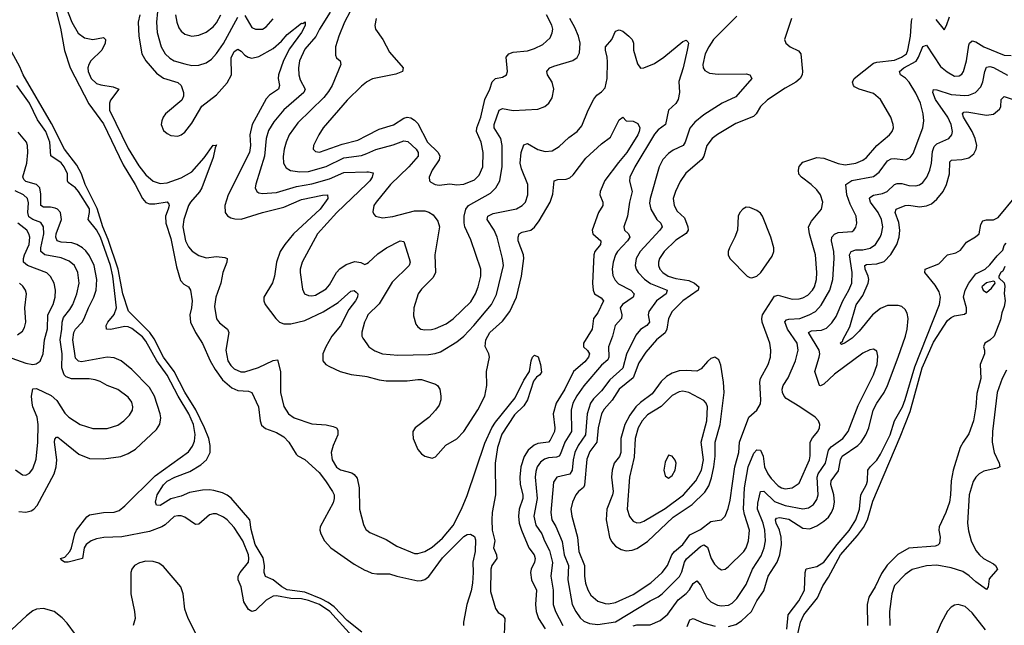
# Model space of a CAD drawing. Header units: inches. Extents: x 1550315 to 1685896, y 510706 to 640504.
# Tile 250 of 256: x 1598035 to 1603611, y 581711 to 585143. Entities that reach past the tile are written whole.
import ezdxf

# ---------------------------------------------------------------- set-up
doc = ezdxf.new("R2010")
doc.units = ezdxf.units.IN
doc.header["$MEASUREMENT"] = 0
doc.layers.add('B5598', color=7, linetype='Continuous')
doc.layers.add('B6508', color=7, linetype='Continuous')

msp = doc.modelspace()

# ---------------------------------------------------------------- linework, layer by layer
at = {"layer": 'B5598', "color": 5}
for points, elevation in [([(1598165.9, 585490), (1598265.2, 585094.8), (1598288.7, 584968.7), (1598320.1, 584870), (1598425.9, 584665.9), (1598510, 584553), (1598621.4, 584321.4), (1598688.3, 584210), (1598730.1, 584130.1), (1598750, 584108), (1598770, 584099.2), (1598801.1, 584098.9), (1598870, 584110.2), (1598878.7, 584098.7), (1598881.1, 584090), (1598876.1, 584070), (1598861.3, 584030), (1598862.3, 583990), (1598890, 583903), (1598922.5, 583742.5), (1598946.1, 583666.1), (1598964.7, 583644.7), (1598990.4, 583630), (1599001.3, 583610), (1599011.3, 583550), (1599008.1, 583510), (1598998, 583470), (1599001.9, 583430), (1599030.1, 583370), (1599070, 583307.7), (1599114.1, 583210), (1599141.1, 583161.1), (1599183.2, 583103.2), (1599237.1, 583057.1), (1599270, 583041.4), (1599330, 583038.8), (1599350.2, 583030.2), (1599386.8, 582950), (1599396.3, 582870), (1599404.7, 582844.7), (1599427, 582827), (1599490, 582804.8), (1599530, 582779.7), (1599559, 582750), (1599601.1, 582681.1), (1599610, 582671.8), (1599650, 582650.3), (1599730, 582576.8), (1599767.3, 582530), (1599806.2, 582470), (1599815, 582450), (1599816.8, 582430), (1599810, 582405.1), (1599736.5, 582270), (1599734.6, 582250), (1599740.9, 582230), (1599762, 582190), (1599796.9, 582150), (1599930, 582057.5), (1599990, 582023), (1600000, 582019.2)], 460), ([(1598270, 585285), (1598330, 585128.2), (1598366.9, 585066.9), (1598401.1, 585041.1), (1598450, 585030.1), (1598510, 585041.3), (1598520.7, 585030), (1598519.2, 585010), (1598499.8, 584970), (1598438.6, 584910), (1598426.6, 584890), (1598421.5, 584870), (1598422.8, 584850), (1598440.1, 584810), (1598470, 584782.2), (1598493.5, 584773.5), (1598563.5, 584763.5), (1598596.5, 584750), (1598550, 584687.1), (1598542.7, 584670), (1598544.2, 584630), (1598650, 584413.5), (1598710, 584314.8), (1598750, 584263.5), (1598790, 584227.2), (1598830, 584214.4), (1598870, 584219.4), (1598950, 584246.6), (1599010, 584281), (1599080.4, 584359.6), (1599130, 584432.3), (1599148.4, 584430.6)], 480), ([(1599938.4, 585250), (1599873.6, 585130), (1599841.4, 585050), (1599823.2, 584990), (1599823, 584943), (1599830, 584927.7), (1599850.5, 584910), (1599853.7, 584890), (1599804.8, 584770), (1599784.5, 584735.5), (1599757.2, 584702.8), (1599610, 584559.4), (1599560.5, 584490), (1599543.2, 584450), (1599533.5, 584410), (1599527.5, 584367.5), (1599529.4, 584330), (1599543.9, 584303.9), (1599568.5, 584288.5), (1599621.6, 584281.6), (1599670, 584282.5), (1599770, 584310.9), (1599870, 584359.9), (1599970, 584373), (1600000, 584385.6)], 560), ([(1598815.1, 585190), (1598810.1, 585130), (1598814.2, 585070), (1598836.8, 584990), (1598858.9, 584950), (1598884.5, 584924.5), (1598910.1, 584910.1), (1598970, 584892.4), (1599010, 584883.8), (1599050, 584885.2), (1599090, 584899.2), (1599120.4, 584919.6), (1599150, 584951.1), (1599190, 585008.7), (1599270, 585158.2)], 540), ([(1599793.7, 585186.3), (1599732.1, 585090), (1599712.9, 585047.1), (1599650, 584976.2), (1599619.8, 584910), (1599613.6, 584870), (1599615.8, 584830), (1599623, 584803), (1599651, 584750), (1599644, 584730), (1599530, 584633.2), (1599474.8, 584565.2), (1599444, 584516), (1599430.6, 584470), (1599422.2, 584370), (1599371.5, 584211.5), (1599369.3, 584190), (1599377, 584170), (1599390, 584162.2), (1599410, 584158.6), (1599490, 584164.8), (1599603, 584197), (1599690, 584213.2), (1599790, 584241.7), (1599870, 584277.5), (1600000, 584281.3)], 540), ([(1598715.9, 585170), (1598706.4, 585130), (1598709.6, 585049.6), (1598726.5, 584950), (1598749.5, 584910), (1598810, 584839.8), (1598850, 584812.7), (1598930, 584786.3), (1598949.6, 584769.6), (1598963, 584730), (1598962.5, 584710), (1598952.8, 584687.2), (1598861.3, 584610), (1598846.7, 584590), (1598839, 584570), (1598836.9, 584550), (1598850, 584515.5), (1598870, 584497.4), (1598890, 584486.9), (1598930, 584483.9), (1598950, 584491.4), (1598970, 584506), (1599010, 584556.9), (1599067.1, 584652.9), (1599150, 584718), (1599210, 584784.5), (1599234.5, 584830), (1599232.9, 584927.1), (1599250, 584963.5), (1599270, 584976.5), (1599290, 584964.9), (1599310, 584943), (1599329.1, 584930), (1599350, 584924.8), (1599390, 584934.4), (1599470, 584980.1), (1599518.1, 585021.9), (1599550, 585060.1), (1599630, 585122.8), (1599637.6, 585122.4), (1599651, 585131), (1599651.3, 585110), (1599631, 585070), (1599562.2, 584977.8), (1599528.8, 584911.2), (1599501, 584830), (1599499.3, 584810), (1599505.9, 584770), (1599499.7, 584750), (1599450, 584715), (1599430, 584694.4), (1599350.6, 584550), (1599338.2, 584490), (1599341.6, 584430), (1599335.7, 584390), (1599216.4, 584150), (1599197, 584090), (1599198.2, 584050), (1599210.9, 584030.9), (1599230, 584020.6), (1599254.2, 584014.2), (1599290, 584013.6), (1599410, 584051.1), (1599530, 584081.1), (1599630, 584123.4), (1599750, 584149.1), (1599777.3, 584150), (1599780.2, 584130), (1599736.4, 584070), (1599586.1, 583930), (1599536.8, 583870), (1599510.9, 583830), (1599488.7, 583770), (1599477.2, 583690), (1599467.1, 583652.9), (1599418.2, 583570), (1599417.8, 583550), (1599425.4, 583530), (1599485, 583450), (1599506.9, 583430), (1599530, 583420.4), (1599570, 583418.9), (1599650, 583439.1), (1599752.9, 583487.1), (1599839, 583541), (1599910, 583604.5), (1599930, 583608), (1599939.8, 583599.8), (1599949.1, 583589.1), (1599947.7, 583570), (1599937.2, 583550), (1599899.5, 583500.5), (1599851.7, 583408.3), (1599803.2, 583350), (1599768.1, 583290), (1599752.5, 583250), (1599752.2, 583210), (1599769, 583190), (1599790, 583177.7), (1599850, 583150.2), (1599913, 583133), (1599990, 583123.7), (1600000, 583121)], 520), ([(1598917.9, 585170), (1598923.9, 585130), (1598936.9, 585096.9), (1598950, 585078), (1598970, 585060.7), (1599009.4, 585049.4), (1599050, 585055.8), (1599090, 585072.7), (1599130, 585102.9), (1599150, 585126.2), (1599173.4, 585170)], 560), ([(1599310, 585166.7), (1599350, 585099), (1599370, 585089.1), (1599410, 585090.3), (1599430, 585101.7), (1599471.2, 585148.8)], 540), ([(1599972.4, 581672.4), (1599890, 581739.5), (1599815.2, 581815.2), (1599781.3, 581841.3), (1599742.4, 581862.4), (1599650, 581899.1), (1599550, 581912.3), (1599519.2, 581930), (1599470, 581968.8), (1599427.5, 581987.5), (1599419.5, 582010), (1599421.2, 582050), (1599413, 582093), (1599368.7, 582170), (1599345.7, 582254.3), (1599337.5, 582310), (1599231.8, 582431.8), (1599210, 582449.2), (1599182.5, 582462.5), (1599135.2, 582475.2), (1599110, 582479), (1599070, 582477.1), (1598996.9, 582463.1), (1598950, 582444), (1598890, 582428.3), (1598830, 582389.8), (1598810, 582392.3), (1598804.1, 582410), (1598813.7, 582450), (1598850, 582507), (1598870, 582527.8), (1598913.1, 582550), (1598997.6, 582582.4), (1599059.9, 582620.1), (1599092.7, 582650), (1599114, 582690), (1599114.2, 582730), (1599105.1, 582770), (1599082.3, 582830), (1599032.5, 582932.5), (1598970, 583032.8), (1598909.5, 583149.5), (1598849.7, 583230), (1598795.5, 583335.5), (1598771, 583371), (1598651.8, 583491.8), (1598618.1, 583590), (1598591.8, 583730), (1598536.8, 583896.8), (1598505.8, 583970), (1598474, 584074), (1598405.5, 584210), (1598385.5, 584270), (1598358.2, 584318.2), (1598289.5, 584410), (1598215.7, 584555.7), (1598054.4, 584830), (1598036.2, 584876.2), (1597990, 584959.8)], 460), ([(1599917.1, 581650), (1599790.7, 581790), (1599732.2, 581830), (1599670, 581852.7), (1599630, 581861.6), (1599570, 581863.9), (1599490, 581878.1), (1599470, 581876), (1599430, 581853.9), (1599370, 581794.8), (1599350, 581789.8), (1599330, 581801.2), (1599305, 581845), (1599289.3, 581929.3), (1599272.3, 581970), (1599273, 581990), (1599282.9, 582010), (1599330.5, 582070), (1599333.4, 582090), (1599330, 582111), (1599298.1, 582190), (1599250, 582266.2), (1599210, 582309), (1599190, 582324), (1599150, 582342.2), (1599130, 582343.5), (1599110, 582336.8), (1599050, 582285.3), (1599030, 582282.4), (1598970, 582324.8), (1598950, 582331.9), (1598930, 582332.2), (1598910, 582327.5), (1598858.6, 582281.4), (1598839.9, 582270), (1598770, 582242.9), (1598612.6, 582212.6), (1598511.3, 582208.7), (1598470, 582200.7), (1598440.2, 582190), (1598411.6, 582170), (1598400.8, 582150), (1598390, 582089.8), (1598310, 582068.3), (1598288, 582070), (1598270, 582082), (1598265.2, 582090), (1598290, 582097.1), (1598319.1, 582130), (1598328.8, 582151.2), (1598347.3, 582230), (1598357.5, 582250), (1598414.3, 582325.7), (1598430, 582336.8), (1598510, 582350.6), (1598570, 582352.1), (1598597.3, 582362.7), (1598630, 582388.4), (1598802, 582558), (1598990, 582693.7), (1599014.3, 582725.7), (1599024.3, 582755.7), (1599027.9, 582792.1), (1599019.6, 582850), (1598993.6, 582910), (1598933, 583010), (1598870, 583129.5), (1598811, 583210), (1598750, 583322.1), (1598730, 583345.9), (1598670, 583393.6), (1598650, 583403.3), (1598630, 583403.9), (1598550, 583387.7), (1598526, 583390), (1598524, 583410), (1598534.5, 583430), (1598570, 583472.1), (1598583.3, 583510), (1598562.6, 583690), (1598549.8, 583750), (1598492.5, 583910), (1598470, 583952), (1598423, 584010), (1598430.7, 584050), (1598430, 584071.6), (1598367.2, 584170), (1598350, 584191), (1598310, 584220.9), (1598305.9, 584230), (1598305, 584270), (1598286.7, 584310), (1598270, 584331.8), (1598212, 584372), (1598205.7, 584450), (1598183.3, 584510), (1598134.9, 584574.9), (1598090.2, 584670.2), (1598019.1, 584770)], 480), ([(1600000, 584790.3), (1599999.5, 584790), (1599970, 584767.1), (1599890, 584687.9), (1599753.7, 584530), (1599728.4, 584490), (1599699, 584430), (1599696.5, 584410), (1599710, 584395.3), (1599732.6, 584392.6), (1599862, 584438), (1599950, 584460.1), (1600000, 584486.4)], 580), ([(1598030, 582356.8), (1598070, 582353), (1598099.9, 582360.1), (1598115.6, 582370), (1598133.6, 582390), (1598230.3, 582569.7), (1598241.4, 582610), (1598245, 582650), (1598231.6, 582750), (1598233.2, 582766.8), (1598243.3, 582776.7), (1598250, 582777.6), (1598270, 582763), (1598370, 582681), (1598430, 582656.9), (1598510, 582655), (1598608.2, 582668.2), (1598650, 582684.6), (1598689.8, 582710), (1598810, 582821.5), (1598829.1, 582850.9), (1598833.6, 582886.4), (1598830.7, 582909.3), (1598798.1, 583010), (1598770, 583058.2), (1598670, 583161.1), (1598610, 583209.8), (1598570, 583226.5), (1598530.4, 583230.4), (1598385.2, 583205.2), (1598367.3, 583207.3), (1598350, 583225.8), (1598335.3, 583330), (1598341.9, 583370), (1598351.2, 583390), (1598389.4, 583430), (1598400.3, 583450), (1598424.1, 583510), (1598454.8, 583570), (1598467.5, 583610), (1598471.2, 583670), (1598456.8, 583750), (1598430, 583805), (1598410, 583832.8), (1598390, 583850.9), (1598357.8, 583870), (1598330, 583879.5), (1598270, 583883.1), (1598246.5, 583890), (1598239.7, 583910), (1598242.1, 583930), (1598271.4, 584010), (1598266.1, 584050), (1598249.5, 584069.5), (1598235.9, 584075.9), (1598210, 584080.9), (1598170, 584079.9), (1598154.5, 584090), (1598155.3, 584155.3), (1598148.8, 584190), (1598129.9, 584209.9), (1598070, 584225.5), (1598057.5, 584237.5), (1598053.1, 584253.1), (1598074.9, 584330), (1598081.4, 584390), (1598079.7, 584430), (1598072.9, 584450), (1598025.7, 584505.7)], 520), ([(1599148.4, 584430.6), (1599142.2, 584417.8), (1599130, 584361.7), (1599065.7, 584190), (1599052.4, 584167.6), (1599002.2, 584110), (1598991.4, 584090), (1598964.4, 584010), (1598959, 583970), (1598974.6, 583890), (1598990, 583855.5), (1599011.5, 583831.5), (1599050, 583807.1), (1599090, 583793), (1599150, 583801.4), (1599196.1, 583796.1), (1599209, 583789), (1599207.8, 583770), (1599186.2, 583710), (1599174.3, 583650), (1599145.9, 583570), (1599138.4, 583518.4), (1599150, 583448.4), (1599165.8, 583425.8), (1599212.4, 583390), (1599220.2, 583370), (1599202.7, 583270), (1599214.3, 583210), (1599230, 583184.2), (1599250, 583164.6), (1599287.5, 583147.5), (1599310, 583147), (1599386.9, 583173.1), (1599470, 583212.5), (1599495.2, 583215.2), (1599512.8, 583150), (1599511.5, 583031.5), (1599531, 582951), (1599557.7, 582910), (1599590, 582887.3), (1599690, 582853.4), (1599770, 582847.1), (1599810, 582838.5), (1599828.5, 582830), (1599836.7, 582816.7), (1599837.2, 582790), (1599810.2, 582730), (1599799.1, 582690), (1599805.2, 582650), (1599830, 582607.1), (1599851.6, 582591.6), (1599915, 582575), (1599930, 582565.6), (1599945.3, 582545.3), (1599956.9, 582490), (1599960.2, 582370), (1599982.4, 582282.4), (1599995.2, 582255.2), (1600000, 582251.5)], 480), ([(1600000, 584212.6), (1599830.8, 584050), (1599722, 583930), (1599634.7, 583770), (1599623.2, 583730), (1599622.8, 583710), (1599636, 583616), (1599648.2, 583590), (1599670, 583579.5), (1599690, 583578), (1599710, 583582.7), (1599770, 583617.3), (1599790, 583641.1), (1599828.8, 583711.2), (1599848.4, 583731.6), (1599884, 583756), (1599932, 583772), (1599967.1, 583767.1), (1599990, 583755.5), (1600000, 583761)], 540), ([(1598011.9, 582591.9), (1598050, 582564.2), (1598070, 582562.6), (1598090, 582573.7), (1598110, 582598.4), (1598128, 582652), (1598137.2, 582750), (1598139.1, 582850), (1598134.3, 582890), (1598109, 582949), (1598104.7, 582970), (1598101.7, 583010), (1598110, 583051.7), (1598130, 583054.2), (1598213.7, 583013.7), (1598245.2, 582985.2), (1598290, 582912.9), (1598313.7, 582890), (1598377.1, 582850), (1598450, 582826.8), (1598530, 582826), (1598590, 582846.2), (1598625.1, 582870), (1598657.6, 582902.4), (1598673.8, 582930), (1598676.5, 582950), (1598670, 582975.6), (1598650, 583003.5), (1598590, 583047.1), (1598529.9, 583069.9), (1598490, 583092.9), (1598462.6, 583102.6), (1598427.8, 583107.8), (1598328.6, 583108.6), (1598298.8, 583118.8), (1598286.6, 583130), (1598274.3, 583170), (1598275.4, 583250), (1598264.5, 583330), (1598274.3, 583390), (1598275.8, 583430), (1598283.5, 583456.5), (1598319.3, 583500.7), (1598336.7, 583530), (1598358.7, 583590), (1598372.2, 583650), (1598364.9, 583710), (1598345, 583750), (1598315.2, 583775.2), (1598270, 583793), (1598177.3, 583810), (1598154.8, 583830), (1598154.9, 583850), (1598172.1, 583930), (1598169.4, 583970), (1598154.1, 583994.1), (1598110, 584011.4), (1598086.2, 584026.2), (1598080.1, 584050), (1598085.4, 584105.4), (1598078.3, 584130), (1598056.5, 584150), (1598010, 584172.7)], 540), ([(1597990, 583225.3), (1598070, 583197.7), (1598109.8, 583190.2), (1598127.2, 583192.8), (1598150, 583208.8), (1598168.2, 583250), (1598174.9, 583330), (1598192.1, 583392.1), (1598194.2, 583470), (1598225.2, 583530), (1598236.3, 583570), (1598238.2, 583610), (1598230.7, 583650), (1598210, 583688.4), (1598187.8, 583707.8), (1598078.9, 583750), (1598056.2, 583770), (1598055.8, 583790), (1598062.1, 583810), (1598088.8, 583870), (1598092.5, 583910), (1598087.5, 583930), (1598074.9, 583950), (1598024.5, 583990)], 560), ([(1598022.1, 583357.9), (1598050, 583377.4), (1598062, 583398), (1598069, 583430), (1598063.4, 583510), (1598073.3, 583590), (1598067.2, 583610), (1598052.9, 583632.9), (1598033.1, 583650)], 580), ([(1600000, 583455.9), (1599988.3, 583430), (1599973.1, 583373.1), (1599972.9, 583350), (1599978.2, 583338.2), (1600000, 583307.1)], 540), ([(1599040.7, 581650), (1598989.8, 581749.8), (1598970, 581802.7), (1598961, 581890), (1598946.6, 581930), (1598850, 582044.2), (1598822.9, 582062.9), (1598790, 582073), (1598750, 582074.1), (1598713.8, 582066.2), (1598685.2, 582050), (1598670.2, 582029.8), (1598665.2, 582010), (1598664.5, 581890), (1598685.8, 581790), (1598689.4, 581750), (1598678.4, 581710)], 520), ([(1598350, 581658.9), (1598304.1, 581724.1), (1598274.6, 581754.6), (1598230, 581789.8), (1598170, 581807), (1598130, 581802.9), (1598110, 581793.2), (1598074, 581766), (1597990, 581688.4)], 520)]:
    msp.add_lwpolyline(points, dxfattribs=dict(at, elevation=elevation))
at = {"layer": 'B5598', "color": 5, "elevation": 480}
msp.add_lwpolyline([(1599148.4, 584430.6), (1599149.5, 584430.5), (1599150, 584434)], close=True, dxfattribs=at)
at = {"layer": 'B6508', "color": 5}
for points, elevation in [([(1600000, 584486.4), (1600070, 584523.3), (1600152.1, 584547.9), (1600210, 584584.3), (1600230, 584590.2), (1600250, 584586.5), (1600270, 584574.7), (1600290, 584555), (1600345, 584450), (1600404.1, 584390), (1600414.4, 584370), (1600411.4, 584348.6), (1600370.2, 584290), (1600353.6, 584250), (1600356.5, 584230), (1600363.2, 584223.2), (1600388.8, 584208.8), (1600410, 584206), (1600470, 584213.4), (1600510, 584207.4), (1600550, 584212), (1600610, 584236.1), (1600638, 584262), (1600658.5, 584310), (1600659.9, 584390), (1600647.7, 584450), (1600622.5, 584510), (1600623.1, 584530), (1600646.7, 584590), (1600669.2, 584690.8), (1600697.4, 584750), (1600709.9, 584790.1), (1600730, 584809.3), (1600770, 584817.8), (1600792.6, 584830), (1600798.2, 584850), (1600789.8, 584930), (1600804.7, 584950), (1600830, 584958.2), (1600910, 584967.2), (1600950, 584979.8), (1600997.5, 585002.5), (1601038.8, 585041.2), (1601051.3, 585068.7), (1601053.6, 585090), (1601048.4, 585111.6), (1601017.9, 585170)], 580), ([(1600053, 585150), (1600046.7, 585110), (1600050.2, 585090), (1600091.8, 585031.8), (1600130, 584959.6), (1600206.3, 584870), (1600203.7, 584850), (1600166, 584834), (1600032.9, 584807.1), (1600000, 584790.3)], 580), ([(1600000, 584385.6), (1600052.5, 584407.5), (1600150, 584434.4), (1600210, 584457.3), (1600233.6, 584453.6), (1600279.5, 584410), (1600292.4, 584390), (1600290.8, 584370), (1600238.7, 584310), (1600135.5, 584210), (1600052.9, 584110), (1600040.9, 584090), (1600034.6, 584054.6), (1600040.3, 584040.3), (1600050.3, 584030.3), (1600090, 584019.6), (1600147.9, 584027.9), (1600270, 584060.6), (1600330, 584060.6), (1600352.8, 584052.8), (1600376.7, 584036.7), (1600402.2, 584002.2), (1600413.1, 583970), (1600386.4, 583810), (1600389.2, 583710), (1600377.2, 583682.8), (1600310, 583616.4), (1600291.3, 583590), (1600266.9, 583510), (1600264.9, 583464.9), (1600278.3, 583418.3), (1600290, 583402), (1600306.8, 583390), (1600330, 583385.8), (1600367.2, 583387.2), (1600390, 583393.4), (1600450, 583420.5), (1600490, 583448.1), (1600590, 583544.2), (1600616.4, 583590), (1600631.1, 583630), (1600646.1, 583690), (1600646.2, 583730), (1600590, 583895.1), (1600556.1, 583970), (1600551.5, 583991.5), (1600552.2, 584030), (1600561.6, 584070), (1600575.8, 584090), (1600700.4, 584159.6), (1600732.3, 584190), (1600755, 584230), (1600768.1, 584311.9), (1600768.1, 584430), (1600758.9, 584470), (1600722.5, 584530), (1600721.7, 584550), (1600749.8, 584630), (1600770, 584640.2), (1600829.2, 584629.2), (1600970, 584635.6), (1601008.8, 584651.2), (1601031.2, 584670), (1601050, 584700.7), (1601059.8, 584750), (1601050, 584789.5), (1601024.2, 584830), (1601020.4, 584850), (1601024, 584856), (1601036.9, 584870), (1601060.5, 584879.5), (1601167.2, 584912.8), (1601191.4, 584928.6), (1601204.9, 584955.1), (1601208.3, 585010), (1601199.5, 585050), (1601179.7, 585099.7), (1601149.9, 585150)], 560), ([(1602096.7, 585163.3), (1601964.6, 585030), (1601937.6, 584990), (1601917.7, 584950), (1601903.5, 584890), (1601906.5, 584870), (1601915.4, 584855.4), (1601940.8, 584840.8), (1601990, 584834.3), (1602150, 584835.5), (1602170.4, 584830), (1602181.7, 584810), (1602090, 584705.7), (1602013.8, 584670), (1601910, 584604), (1601858.1, 584561.9), (1601830, 584528.2), (1601803, 584450), (1601791.9, 584430), (1601736.5, 584403.5), (1601710, 584385), (1601678.2, 584350), (1601656.1, 584310), (1601605.3, 584130), (1601602.7, 584102.7), (1601610.1, 584070), (1601644.1, 584010), (1601665.2, 583990), (1601672.7, 583970), (1601660.1, 583950), (1601548.2, 583830), (1601527, 583790), (1601521.4, 583750), (1601526.3, 583730), (1601538.4, 583710), (1601573.5, 583673.5), (1601607.8, 583647.8), (1601701.1, 583610), (1601695.3, 583590), (1601641.7, 583550), (1601598.2, 583490), (1601594.4, 583470), (1601602, 583430), (1601587.5, 583410), (1601550, 583386.8), (1601524.2, 583355.8), (1601472.2, 583247.8), (1601450, 583168.5), (1601376.7, 583103.3), (1601330, 583039.9), (1601285.1, 582994.9), (1601266.9, 582970), (1601248.3, 582910), (1601239.1, 582790), (1601197.5, 582730), (1601178.9, 582690), (1601169.7, 582650), (1601163.8, 582590), (1601150, 582568.7), (1601077.6, 582550), (1601058.4, 582521.6), (1601042.7, 582350), (1601049.5, 582310), (1601071.5, 582271.5), (1601106.8, 582186.8), (1601118.2, 582110), (1601143.6, 582050), (1601139.4, 581970), (1601164.7, 581830), (1601183.9, 581790), (1601210, 581753.8), (1601230, 581735.8), (1601261.2, 581721.2), (1601310, 581716.8), (1601410, 581730.5), (1601606, 581850), (1601650, 581872.2), (1601672.9, 581890), (1601771.3, 581988.7), (1601785, 582015), (1601799.5, 582070), (1601811.2, 582088.8), (1601890, 582158.2), (1601910, 582167.2), (1601930, 582153.7), (1601951.1, 582090), (1601970, 582057.4), (1601990, 582036.5), (1602010, 582026.3), (1602030, 582029), (1602050, 582044.2), (1602135.9, 582130), (1602150, 582150.2), (1602163.2, 582190), (1602168.3, 582250), (1602139.6, 582339.6), (1602134.8, 582370), (1602140.5, 582490), (1602161.5, 582610), (1602193.4, 582686.6), (1602210, 582706), (1602230, 582703.2), (1602245.4, 582670), (1602253.7, 582610), (1602271.6, 582570), (1602290, 582542.8), (1602330, 582501.7), (1602350, 582490.1), (1602370, 582485.4), (1602410, 582490.1), (1602450, 582516.5), (1602507, 582650), (1602512.5, 582672.5), (1602512.4, 582750), (1602525.5, 582774.5), (1602555.1, 582810), (1602564.4, 582830), (1602566.6, 582850), (1602559.7, 582870), (1602539.6, 582890), (1602453.3, 582950), (1602376.4, 582996.4), (1602363.9, 583010), (1602355.8, 583030), (1602353.5, 583050), (1602358, 583070), (1602386.3, 583113.7), (1602429.1, 583210), (1602443, 583270), (1602437.9, 583310), (1602383.6, 583390), (1602369.1, 583430.9), (1602377.8, 583442.2), (1602390, 583446.4), (1602453, 583450), (1602506.9, 583470), (1602541.8, 583490), (1602574.1, 583525.9), (1602622.7, 583610), (1602640.2, 583670), (1602647.5, 583790), (1602646.1, 583830), (1602632.8, 583890), (1602634.8, 583910), (1602650, 583927.9), (1602670, 583937.1), (1602750, 583942.7), (1602759.7, 583950), (1602770, 583967.7), (1602775.3, 583990), (1602772.9, 584030), (1602738.3, 584098.3), (1602719.8, 584150), (1602714.5, 584210), (1602748, 584232), (1602870, 584253.7), (1602901.7, 584278.3), (1602950, 584343), (1602970, 584354.6), (1602990, 584356.6), (1603051.8, 584348.2), (1603078.5, 584361.5), (1603095.8, 584384.2), (1603149.1, 584530), (1603155.7, 584570), (1603152, 584610), (1603135.9, 584670), (1603110, 584726.9), (1603072.5, 584790), (1603051.3, 584811.3), (1603022.6, 584830), (1603017.2, 584850), (1603042.3, 584870), (1603112.5, 584907.5), (1603125.9, 584930), (1603150, 584992), (1603170, 584999.5), (1603250, 584878.6), (1603287, 584847), (1603330, 584823.5), (1603354.7, 584825.3), (1603370, 584835.2), (1603380.2, 584850), (1603397, 584910), (1603410, 584998.8), (1603414.3, 585010), (1603430, 585022.7), (1603450, 585018.4), (1603495.5, 584990), (1603610, 584942.7), (1603650, 584940.7)], 560), ([(1602405.8, 585150), (1602365.5, 585030), (1602373.4, 585010), (1602399.1, 584990), (1602445.8, 584965.8), (1602459.6, 584950), (1602468.4, 584850), (1602465.6, 584830), (1602455, 584810), (1602431.2, 584788.8), (1602370, 584755.7), (1602270, 584688.9), (1602230, 584650.9), (1602205.4, 584610), (1602190, 584595.3), (1602090, 584554), (1601986.6, 584493.4), (1601956.5, 584470), (1601927.1, 584430), (1601909.5, 584370), (1601899, 584350), (1601806.8, 584273.2), (1601774.6, 584225.4), (1601748.9, 584170), (1601736.6, 584130), (1601740.9, 584090), (1601758.7, 584058.7), (1601799.6, 584019.6), (1601818.5, 583970), (1601820.4, 583950), (1601808.7, 583931.3), (1601750, 583894.5), (1601685, 583830), (1601657.7, 583790), (1601652.1, 583770), (1601652.7, 583750), (1601660.8, 583730), (1601677.3, 583710), (1601707.2, 583690), (1601750, 583677), (1601824.8, 583664.8), (1601857.4, 583650), (1601881.3, 583630), (1601876.8, 583610), (1601791, 583550), (1601730.9, 583490), (1601709.7, 583450.3), (1601700.1, 583390), (1601691.3, 583368.7), (1601641.7, 583330), (1601580.9, 583259.1), (1601542.1, 583197.9), (1601510, 583114.1), (1601430.6, 583049.4), (1601390, 582988.1), (1601344.5, 582935.5), (1601330.7, 582909.3), (1601311.1, 582830), (1601303, 582750), (1601263.6, 582696.4), (1601247.6, 582652.4), (1601234.4, 582505.6), (1601227.6, 582492.4), (1601200.2, 582470), (1601184.4, 582450), (1601166.3, 582410), (1601156.2, 582370), (1601161.2, 582330), (1601194.1, 582210), (1601201.7, 582130), (1601233.8, 582050), (1601233, 581990), (1601238.8, 581950), (1601251.8, 581911.8), (1601270, 581881.6), (1601310, 581848.7), (1601350, 581835), (1601370, 581833.9), (1601410, 581840.4), (1601510, 581885.5), (1601610, 581952.5), (1601672.8, 582010), (1601703.7, 582050), (1601729.1, 582110), (1601743.1, 582130), (1601789.9, 582170.1), (1601830, 582223.8), (1601890, 582254.2), (1601950, 582298.9), (1602010, 582309.3), (1602030, 582329.1), (1602047.6, 582372.4), (1602059.1, 582420.9), (1602084.4, 582610), (1602107.8, 582690), (1602110.8, 582750), (1602164.7, 582890), (1602208.8, 582931.2), (1602230, 582966), (1602233.2, 582990), (1602226.5, 583090), (1602229.9, 583110), (1602274.7, 583190), (1602286.1, 583230), (1602288.6, 583270), (1602283.9, 583310), (1602240.2, 583430), (1602237.7, 583450), (1602241.3, 583470), (1602310, 583575.8), (1602330, 583583), (1602410, 583558.9), (1602450, 583560.5), (1602470, 583566.4), (1602498.1, 583581.9), (1602524.4, 583610), (1602535.6, 583630), (1602547.8, 583670), (1602549.2, 583710), (1602541.2, 583810), (1602507.5, 583930), (1602503, 583970), (1602518.4, 584001.6), (1602576.5, 584070), (1602583.8, 584110), (1602570.7, 584150), (1602550, 584178.7), (1602518.2, 584210), (1602462.3, 584250), (1602448, 584268), (1602445.6, 584290), (1602450, 584310.3), (1602470, 584336), (1602550, 584362.7), (1602590, 584358.6), (1602670, 584327.5), (1602710, 584320.7), (1602770, 584329.6), (1602810, 584347.1), (1602830, 584362.3), (1602890, 584429.4), (1602960.4, 584490), (1602976, 584510), (1602983.5, 584530), (1602982, 584550), (1602967.7, 584590), (1602909.8, 584690), (1602870, 584724.2), (1602789.1, 584749.1), (1602763.4, 584763.4), (1602756.9, 584770), (1602750.9, 584790), (1602760.3, 584810), (1602870, 584896), (1602890, 584902.2), (1602990, 584914.6), (1603029, 584930), (1603056.9, 584950), (1603065, 584970), (1603080.1, 585050), (1603085.7, 585134.3), (1603089.9, 585150.1)], 580), ([(1603223.7, 585143.7), (1603270, 585086), (1603284.7, 585110), (1603300.5, 585159.5)], 580), ([(1600000, 583307.1), (1600012, 583290), (1600045.9, 583265.9), (1600089.5, 583249.5), (1600177.1, 583242.9), (1600350, 583246.3), (1600388.6, 583251.4), (1600418.4, 583261.6), (1600510, 583317.1), (1600550, 583350.1), (1600606.9, 583410), (1600706, 583530), (1600734.4, 583585.6), (1600775.8, 583750), (1600769.9, 583789.9), (1600738.3, 583910), (1600721.5, 583950), (1600682.2, 584010), (1600685.3, 584030), (1600716, 584044), (1600848.4, 584071.6), (1600881.1, 584090), (1600898.8, 584110), (1600912.9, 584150), (1600913.4, 584210), (1600877.6, 584297.6), (1600868.9, 584330), (1600874.6, 584390), (1600890, 584433.8), (1600910, 584441.8), (1600970, 584408), (1601010, 584396.3), (1601050, 584400.7), (1601090, 584424.4), (1601144.2, 584475.8), (1601191.2, 584508.8), (1601218.8, 584541.2), (1601253.5, 584630), (1601287.4, 584692.6), (1601304.2, 584715.8), (1601330, 584733.8), (1601350, 584757.6), (1601361.1, 584810), (1601363.9, 584903.9), (1601362.4, 584930), (1601352, 584970), (1601352.6, 584990), (1601388.5, 585030), (1601410, 585078.8), (1601430, 585085.5), (1601450, 585077.6), (1601485.3, 585050), (1601503.1, 585030), (1601511.3, 585010), (1601512, 584970), (1601533.4, 584893.4), (1601550, 584868.7), (1601570.4, 584870.4), (1601630, 584895.5), (1601682.8, 584930), (1601790, 585020.2), (1601810, 585026.4), (1601818.4, 585018.4), (1601821.7, 585010), (1601816, 584970), (1601793, 584870), (1601767.7, 584792.3), (1601771.7, 584730), (1601764.6, 584690), (1601750.9, 584669.1), (1601709.4, 584630), (1601693.2, 584550), (1601650, 584518.6), (1601630, 584495), (1601518.4, 584310), (1601491, 584250), (1601487.6, 584227.6), (1601503.5, 584170), (1601488, 584110), (1601477.6, 584030), (1601456, 583970), (1601460.7, 583950), (1601482, 583930), (1601490.2, 583910), (1601477.9, 583890), (1601420.8, 583830), (1601410, 583810.9), (1601395.5, 583770), (1601389.5, 583730), (1601394.4, 583694.4), (1601406.5, 583666.5), (1601426.6, 583646.6), (1601496.5, 583610), (1601514.3, 583590), (1601508.5, 583570), (1601448.6, 583530), (1601434.8, 583510), (1601445.5, 583470), (1601442.3, 583450), (1601406.8, 583410), (1601392.1, 583350), (1601369.5, 583290), (1601372.2, 583230), (1601364.9, 583215.1), (1601330, 583185.7), (1601230, 583069.1), (1601190, 583011.4), (1601168.2, 582970), (1601157.2, 582930), (1601159.2, 582810), (1601122.9, 582750), (1601097.5, 582682.5), (1601089.7, 582670.3), (1601075.4, 582664.6), (1601030, 582660.1), (1601007.6, 582652.4), (1600984.6, 582635.4), (1600966.3, 582610), (1600957.2, 582582.8), (1600953.3, 582550), (1600966.3, 582430), (1600946.1, 582330), (1600958.9, 582278.9), (1600992.1, 582230), (1601007.5, 582190), (1601036.2, 582136.2), (1601051.9, 582068.1), (1601042.8, 581990), (1601056.8, 581910), (1601056.1, 581830), (1601070.1, 581790), (1601111.8, 581710)], 540), ([(1601510, 581707.8), (1601530, 581713.3), (1601606.2, 581713.8), (1601661.3, 581738.7), (1601705.2, 581774.8), (1601764.4, 581855.6), (1601810, 581890.9), (1601828.4, 581911.6), (1601850, 581947.7), (1601870, 581962.6), (1601890, 581938.9), (1601926.4, 581866.4), (1601950, 581843.8), (1601986.3, 581826.3), (1602010, 581821.9), (1602050, 581825.3), (1602070, 581836), (1602096.1, 581863.9), (1602150, 581943.6), (1602185, 582030), (1602234.4, 582105.6), (1602251.4, 582150), (1602259, 582190), (1602255.4, 582250), (1602245.1, 582290), (1602214, 582370), (1602215.7, 582404.3), (1602230, 582470.3), (1602250, 582470.9), (1602310, 582413.2), (1602370, 582390.5), (1602470, 582370.8), (1602502.2, 582377.8), (1602530, 582396.5), (1602550, 582424.9), (1602557.3, 582450), (1602551.5, 582550), (1602557.6, 582570), (1602598.7, 582630), (1602616, 582704), (1602630, 582722.1), (1602696.5, 582770), (1602727.2, 582810), (1602782.9, 582957.1), (1602871.3, 583130), (1602890.7, 583190), (1602895.8, 583235.8), (1602890, 583265.2), (1602870, 583275.6), (1602850, 583272.6), (1602810, 583253.1), (1602650, 583135.4), (1602590, 583078.3), (1602570, 583068.1), (1602565.1, 583070), (1602537.6, 583150), (1602562.7, 583230), (1602566.6, 583250), (1602562.7, 583270), (1602502.9, 583370), (1602519.5, 583380.5), (1602575.4, 583384.6), (1602604.6, 583395.4), (1602635.1, 583424.9), (1602658.9, 583461.1), (1602695.8, 583550), (1602730.4, 583610), (1602747.8, 583650), (1602749.9, 583709.9), (1602734.6, 583810), (1602743, 583830), (1602770, 583839.4), (1602810, 583839.2), (1602851.2, 583848.8), (1602881, 583870), (1602907.3, 583910), (1602915.9, 583930), (1602923.2, 583970), (1602915.9, 584010), (1602897.2, 584050), (1602854, 584110), (1602846.9, 584130), (1602850, 584136), (1602870.9, 584149.1), (1602921, 584159), (1602948.7, 584170), (1602990, 584210.1), (1603004.3, 584215.7), (1603030, 584214.3), (1603070, 584204.1), (1603110, 584202), (1603130, 584207.2), (1603150, 584219.7), (1603172.6, 584250), (1603189.5, 584290.5), (1603199.6, 584330), (1603204.6, 584395.4), (1603214.7, 584425.3), (1603230, 584440.6), (1603296.9, 584470), (1603314.6, 584490), (1603318.7, 584510), (1603311, 584550), (1603291.3, 584590), (1603221.7, 584690), (1603206.2, 584730), (1603210, 584748), (1603230, 584746.4), (1603310, 584719), (1603387.4, 584712.6), (1603410, 584715.5), (1603448.7, 584731.3), (1603477.6, 584762.4), (1603489.9, 584790.1), (1603500.5, 584850), (1603510, 584873.2), (1603530, 584878.1), (1603550, 584872.4), (1603630, 584829.4)], 540), ([(1602050, 581703.9), (1602090, 581716.8), (1602123.6, 581736.4), (1602178.5, 581790), (1602209.9, 581850), (1602250, 581907.6), (1602274.2, 581990), (1602323.9, 582070), (1602339.2, 582110), (1602348.6, 582170), (1602346.7, 582210), (1602337.5, 582250), (1602319.7, 582290), (1602315.8, 582310), (1602321.7, 582318.3), (1602338.5, 582321.5), (1602390, 582312.4), (1602470, 582262.5), (1602510, 582257.5), (1602550, 582274.2), (1602590, 582302.1), (1602615, 582325), (1602633.2, 582350), (1602643.6, 582376.4), (1602649.5, 582410), (1602645.5, 582450), (1602629.2, 582510), (1602629.9, 582530), (1602672.5, 582587.5), (1602683.4, 582650), (1602692, 582670), (1602781.8, 582730), (1602800.6, 582750), (1602827, 582790), (1602843.4, 582830), (1602867.9, 582930), (1602888.5, 582970), (1602930.2, 583029.8), (1602949.1, 583070), (1603010.3, 583230), (1603051.8, 583350), (1603061.3, 583390), (1603066.8, 583450), (1603060.7, 583480.7), (1603050, 583501.4), (1603030, 583517.7), (1603010, 583524.2), (1602950, 583523.4), (1602910, 583506.2), (1602865.1, 583470), (1602790, 583378.2), (1602750, 583339.3), (1602710, 583311.2), (1602690, 583303.5), (1602682.4, 583310), (1602697, 583323), (1602696.4, 583330), (1602736.6, 583403.4), (1602772.8, 583527.2), (1602810, 583580.1), (1602840.7, 583650), (1602844.4, 583670), (1602840.8, 583690), (1602822.5, 583730), (1602821.6, 583750), (1602830, 583756.6), (1602890, 583760.1), (1602930, 583773.6), (1602968.2, 583811.8), (1603003.2, 583870), (1603016, 583910), (1603018.7, 583950), (1603013.2, 583993.2), (1602993.3, 584050), (1602998.9, 584070), (1603050, 584090.2), (1603070, 584092), (1603130, 584082.8), (1603170, 584088.3), (1603199.5, 584100.5), (1603230, 584125.2), (1603265.7, 584170), (1603284.4, 584210), (1603301.3, 584270), (1603302.5, 584337.5), (1603312, 584348), (1603370, 584350.1), (1603410, 584360.5), (1603437.7, 584382.3), (1603452.2, 584410), (1603455, 584430), (1603446.8, 584470), (1603428.3, 584510), (1603379.9, 584590), (1603373.5, 584610), (1603381.8, 584618.2), (1603398.8, 584621.2), (1603510, 584601.8), (1603550, 584607.1), (1603584, 584636), (1603590.6, 584650), (1603593.8, 584690), (1603610, 584708), (1603690, 584680.8)], 520), ([(1600000, 583121), (1600070, 583102.2), (1600110, 583096.6), (1600230, 583096.8), (1600290, 583105.2), (1600310, 583103.8), (1600390, 583078), (1600401.6, 583070), (1600413.8, 583050), (1600420.7, 583010), (1600420.2, 582990), (1600410, 582959.5), (1600390, 582929.6), (1600351.5, 582888.5), (1600274.8, 582830), (1600262, 582810), (1600261.1, 582798.9), (1600263.8, 582770), (1600290, 582706.8), (1600310, 582684), (1600330, 582670.7), (1600370, 582658.8), (1600390, 582666.8), (1600448, 582732), (1600510, 582767.2), (1600550, 582810.2), (1600630, 582932.3), (1600668.4, 583010), (1600680.8, 583070), (1600678, 583150), (1600695.1, 583230), (1600691.1, 583250), (1600670.7, 583290.7), (1600674.9, 583330), (1600698.3, 583370), (1600770, 583435.4), (1600811.2, 583490), (1600848.1, 583570), (1600877.5, 583690), (1600889.9, 583790), (1600887.4, 583810), (1600858.8, 583890), (1600858.1, 583910), (1600864.2, 583930), (1600881.4, 583938.6), (1600930, 583950.2), (1600950, 583968), (1600977.1, 584002.9), (1601038.7, 584110), (1601054.1, 584154.1), (1601062.7, 584230), (1601083.3, 584236.7), (1601130, 584240.2), (1601150, 584247.7), (1601170, 584263.5), (1601241.2, 584358.8), (1601330, 584439.7), (1601381.7, 584478.3), (1601430, 584576), (1601450, 584590.6), (1601470, 584570.6), (1601510, 584567.4), (1601535.2, 584555.2), (1601546.9, 584530), (1601544.1, 584510), (1601535, 584490), (1601474.1, 584390), (1601425.6, 584334.4), (1601348.2, 584231.8), (1601321.7, 584170), (1601320.7, 584150), (1601337.2, 584110), (1601336.9, 584090), (1601313.5, 584050), (1601277.7, 583950), (1601280.7, 583930), (1601326.4, 583890), (1601326.1, 583886.1), (1601324, 583870), (1601292.1, 583830), (1601286.3, 583810), (1601278.6, 583650), (1601282.7, 583610), (1601290.1, 583590.1), (1601327.4, 583567.4), (1601340.6, 583550), (1601310, 583481.7), (1601285.4, 583450), (1601277, 583390), (1601228.4, 583310), (1601227.2, 583290), (1601250, 583269.2), (1601262.6, 583250), (1601257.1, 583230), (1601235.6, 583204.4), (1601171.8, 583150), (1601122.2, 583050), (1601072.6, 582970), (1601056.9, 582910), (1601065.6, 582830), (1601063.3, 582810), (1601039.1, 582760.9), (1601030, 582749.3), (1600970, 582740.7), (1600948.6, 582731.4), (1600915.4, 582704.6), (1600891.5, 582668.5), (1600873.9, 582610), (1600868, 582550), (1600870.1, 582510), (1600884.4, 582450), (1600884.7, 582430), (1600863.1, 582370), (1600859.7, 582330), (1600864.4, 582290), (1600876.5, 582250), (1600918.4, 582150), (1600948.4, 582110), (1600954.6, 582090), (1600951.2, 582070), (1600932.1, 582030), (1600927.6, 582010), (1600933.9, 581970), (1600962.5, 581910), (1600956.9, 581830), (1600960.6, 581790), (1600973.9, 581750), (1601011.3, 581691.3)], 520), ([(1600000, 584281.3), (1600010, 584281.6), (1600036.1, 584276.1), (1600030.9, 584250), (1600018.1, 584230), (1600000, 584212.6)], 540), ([(1602378.9, 581690), (1602387.8, 581770), (1602447, 581850), (1602480.2, 581910), (1602482.8, 582010), (1602489.2, 582030.8), (1602550, 582045.1), (1602590, 582069.6), (1602664.5, 582170), (1602731.7, 582248.3), (1602770, 582308.3), (1602790.8, 582370), (1602798.7, 582450), (1602830, 582508.4), (1602835.9, 582530), (1602838.7, 582590), (1602851.1, 582610), (1602890, 582647.8), (1602910, 582680.4), (1602964.1, 582790), (1602989.7, 582870.3), (1603034.2, 582950), (1603050, 582990.2), (1603104.2, 583175.8), (1603243.7, 583530), (1603249, 583570), (1603241.5, 583601.5), (1603218.8, 583638.8), (1603162, 583710), (1603163.6, 583730), (1603240.2, 583759.8), (1603288.7, 583811.3), (1603337.5, 583822.5), (1603363.4, 583836.6), (1603397.7, 583882.3), (1603447.7, 583912.3), (1603468.3, 583930), (1603477.5, 583982.5), (1603490, 584004.2), (1603510, 584009.2), (1603550.8, 584009.2), (1603577.3, 584022.7), (1603676.1, 584143.9)], 480), ([(1600000, 583761), (1600010, 583766.4), (1600062.9, 583817.1), (1600113, 583850), (1600190, 583890.2), (1600210, 583886), (1600241.3, 583790), (1600245.4, 583770), (1600240.2, 583750), (1600144.4, 583655.6), (1600070, 583533.3), (1600006.4, 583470), (1600000, 583455.9)], 540), ([(1602434.5, 581630), (1602457, 581730), (1602475.6, 581770), (1602553.8, 581866.2), (1602584.1, 581935.9), (1602616.2, 581983.8), (1602684.4, 582110), (1602780, 582220), (1602813.5, 582266.5), (1602836.1, 582310), (1602865.8, 582414.2), (1603020.9, 582779.1), (1603077.2, 582922.8), (1603145.4, 583170), (1603210, 583316.3), (1603290, 583438.3), (1603310, 583455.8), (1603330, 583464.9), (1603386, 583474), (1603396.2, 583483.8), (1603398, 583510), (1603381, 583570), (1603389, 583610), (1603409.9, 583650.1), (1603450, 583702.3), (1603502.9, 583730), (1603530, 583753.7), (1603570, 583805.7), (1603602.7, 583837.3), (1603610, 583862.8), (1603622.6, 583877.4)], 460), ([(1603615.1, 583744.9), (1603602, 583718), (1603591, 583710), (1603581, 583690), (1603581, 583681), (1603610, 583652), (1603613.7, 583633.7), (1603610.9, 583590.9), (1603616.3, 583550), (1603610, 583518), (1603597.3, 583482.7), (1603590, 583442.7), (1603553.6, 583350), (1603530, 583327.6), (1603500.7, 583310), (1603493.4, 583290), (1603499.5, 583270), (1603498.9, 583250), (1603475.3, 583190), (1603478.3, 583110), (1603455, 583025), (1603449.2, 582949.2), (1603436.3, 582870), (1603410, 582796.2), (1603377.6, 582750), (1603361.8, 582718.2), (1603322, 582590), (1603310.8, 582530), (1603306.8, 582450), (1603300.1, 582410), (1603279.8, 582350), (1603242.8, 582270), (1603241.3, 582250), (1603248.7, 582210), (1603244.7, 582175.3), (1603235.1, 582164.9), (1603219.4, 582160.6), (1603070, 582147.9), (1603008.2, 582111.8), (1602947.9, 582052.1), (1602915.3, 582004.7), (1602879.4, 581930), (1602843.3, 581870), (1602835.1, 581830), (1602835.8, 581710)], 460), ([(1600000, 582251.5), (1600018, 582238), (1600110, 582196.9), (1600170, 582160.6), (1600270, 582118.2), (1600290, 582118.6), (1600330, 582129.4), (1600370, 582154.1), (1600430, 582205.5), (1600490, 582277.6), (1600537.5, 582370), (1600570, 582446.5), (1600670, 582742.9), (1600709.1, 582830), (1600730, 582862.4), (1600840.4, 582999.6), (1600890, 583101.3), (1600922.7, 583150), (1600931.6, 583210), (1600939.6, 583230), (1600950, 583241.6), (1600971.8, 583231.8), (1600984.9, 583190), (1600990, 583146.6), (1600981.1, 583130), (1600962.7, 583117.3), (1600944.8, 583095.2), (1600911.3, 582990), (1600890, 582954.2), (1600836.6, 582903.4), (1600766.3, 582793.7), (1600740.2, 582719.8), (1600728.4, 582630), (1600730.3, 582450), (1600711.4, 582351.4), (1600708.5, 582310), (1600711.2, 582250), (1600725.4, 582190), (1600718.9, 582150), (1600734.7, 582110), (1600736.6, 582090), (1600709, 582051), (1600703, 582030), (1600702.1, 581902.1), (1600730, 581806.4), (1600744.5, 581784.5), (1600770, 581768.9), (1600781.8, 581750), (1600779.4, 581659.4)], 480), ([(1603623.2, 583156.8), (1603598.7, 583110), (1603571.6, 583030), (1603544, 582810), (1603541.6, 582750), (1603554, 582690), (1603582.3, 582630), (1603585.7, 582610), (1603570, 582601.5), (1603495.5, 582584.5), (1603467.9, 582570), (1603449.1, 582550.9), (1603434.6, 582525.4), (1603411.9, 582450), (1603402.4, 582290), (1603407.7, 582247.7), (1603423.5, 582190), (1603450, 582134.9), (1603470, 582110.2), (1603494.3, 582090), (1603550, 582059.4), (1603561.6, 582050), (1603572.6, 582030), (1603525.5, 581974.5), (1603520.2, 581930), (1603510, 581915.1), (1603450, 581958.3), (1603412.2, 581992.2), (1603375.7, 582015.7), (1603310, 582036.9), (1603228.6, 582051.4), (1603170, 582049.2), (1603090, 582027.7), (1603050, 581999.8), (1602990, 581937.6), (1602974.7, 581890), (1602960.5, 581790), (1602963.6, 581710)], 480), ([(1600000, 582019.2), (1600030, 582007.5), (1600057.1, 582002.9), (1600130, 582003.9), (1600170.2, 581990.2), (1600290, 581964.4), (1600310, 581964.7), (1600330, 581970.8), (1600352.3, 581987.7), (1600430, 582094.6), (1600550, 582214.6), (1600570, 582226), (1600587.5, 582227.5), (1600610, 582214.8), (1600615.6, 582195.6), (1600615.2, 582130), (1600600.9, 582070), (1600603.9, 582010), (1600599.6, 581950), (1600592.7, 581907.3), (1600568.1, 581830), (1600547.6, 581730), (1600549.2, 581710)], 460), ([(1603505.5, 581685.5), (1603430, 581782.8), (1603390, 581817.4), (1603350.3, 581829.7), (1603330, 581825.6), (1603310, 581813.6), (1603290, 581792.1), (1603254.5, 581725.5), (1603127.5, 581430)], 520), ([(1601815.1, 581704.9), (1601830, 581741.8), (1601850, 581749.4), (1601910, 581723.6), (1601974.3, 581705.7)], 520)]:
    msp.add_lwpolyline(points, dxfattribs=dict(at, elevation=elevation))
for points, elevation in [([(1602150, 584080.7), (1602130, 584069.3), (1602113.4, 584050), (1602103.8, 584030), (1602099.3, 583950), (1602085.7, 583910), (1602054.5, 583850), (1602047.2, 583830), (1602046.9, 583810), (1602056.1, 583790), (1602154.9, 583690), (1602170, 583681.5), (1602181.3, 583681.3), (1602210, 583689.5), (1602231.7, 583710), (1602297.4, 583802.6), (1602305.5, 583830), (1602305, 583850), (1602289.1, 583910), (1602242.6, 584030), (1602230, 584047.6), (1602210, 584062), (1602170, 584079.6)], 620), ([(1603550, 583662), (1603510, 583651.3), (1603484, 583630), (1603490.9, 583610.9), (1603510, 583598), (1603538, 583622), (1603559, 583650), (1603558, 583658)], 460), ([(1601971.2, 583231.2), (1601950, 583223), (1601930, 583206.3), (1601895, 583165), (1601870, 583150.6), (1601810, 583155.2), (1601770, 583153.1), (1601730, 583140.7), (1601698.5, 583121.5), (1601667.8, 583092.2), (1601616.6, 583023.4), (1601550, 582974.5), (1601525.2, 582950), (1601490, 582901.7), (1601461.6, 582850), (1601438.6, 582770), (1601440.3, 582690), (1601431.9, 582668.1), (1601401.9, 582630), (1601389.7, 582590), (1601386.2, 582550), (1601395.5, 582470), (1601391.7, 582450), (1601360.1, 582370), (1601356.9, 582310), (1601375.7, 582210), (1601387.2, 582187.2), (1601410, 582160.1), (1601441, 582141), (1601470, 582133.9), (1601503, 582137), (1601530, 582146), (1601590, 582186.8), (1601736.5, 582323.5), (1601843.7, 582396.3), (1601915, 582465), (1601937.4, 582502.6), (1601952.7, 582547.3), (1601966.4, 582610), (1601974.2, 582670), (1601974.1, 582750), (1602001.5, 582850), (1602023.7, 583030), (1602021.5, 583090), (1602005.7, 583185.7), (1601995.2, 583215.2)], 620), ([(1601790, 583037.5), (1601770, 583035), (1601730, 583014.2), (1601668.5, 582951.5), (1601590, 582904.9), (1601559.3, 582870), (1601536.9, 582830), (1601521, 582770), (1601515.8, 582664.2), (1601488.7, 582550), (1601475.2, 582370), (1601488.8, 582328.8), (1601510, 582301.7), (1601530, 582291.5), (1601550, 582293.2), (1601570, 582301.5), (1601690, 582372.4), (1601794.5, 582450), (1601865, 582530), (1601896.7, 582590), (1601906.7, 582650), (1601893.5, 582750), (1601927.1, 582870), (1601929.9, 582949.9), (1601922.8, 582970), (1601910, 582986), (1601824.5, 583030)], 640), ([(1601710, 582675.3), (1601690, 582635.3), (1601683.7, 582590), (1601690, 582558), (1601710, 582546), (1601730, 582560.5), (1601747.3, 582590), (1601753.3, 582630), (1601747.2, 582647.2), (1601730, 582669)], 660)]:
    msp.add_lwpolyline(points, close=True, dxfattribs=dict(at, elevation=elevation))

doc.saveas('drawing.dxf')
